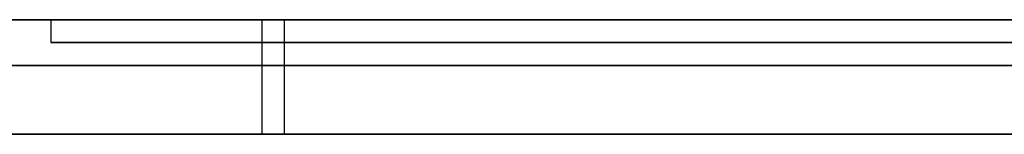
# Model space of a CAD drawing. Extents: x -3.09 to 3.09, y 0 to 2.31.
# Tile 118 of 177: x -1.941621 to -1.937327, y 2.2345 to 2.235. Entities that reach past the tile are written whole.
import ezdxf

# ---------------------------------------------------------------- set-up
doc = ezdxf.new("R2010")
doc.units = 0
doc.layers.get('0').update_dxf_attribs({"linetype": 'CONTINUOUS'})

# ---------------------------------------------------------------- blocks, each defined once
blk = doc.blocks.new('*U1')
at = {"extrusion": (0, 1, 0)}
for p, q in [((3.018, 2.235, -0.83), (-3.018, 2.235, -0.83)), ((-3.018, 2.235, 0.83), (3.018, 2.235, 0.83)), ((-2.798, 2.235, -0.725), (-1.678, 2.235, -0.725)), ((-1.678, 2.235, -0.365), (-2.798, 2.235, -0.365)), ((-1.8762567, 2.235, -0.0015024), (-1.9414848, 2.235, -0.0015024)), ((-1.9414848, 2.235, -0.0015024), (-1.9414848, 2.235, -0.0915024)), ((-1.9414848, 2.235, -0.0915024), (-1.8772828, 2.235, -0.0915024)), ((-1.9414848, 2.2349, -0.0015024), (-1.8762567, 2.2349, -0.0015024)), ((-1.9414848, 2.2349, -0.0915024), (-1.9414848, 2.2349, -0.0015024)), ((-1.8772828, 2.2349, -0.0915024), (-1.9414848, 2.2349, -0.0915024)), ((-1.678, 2.2348, -0.725), (-2.798, 2.2348, -0.725)), ((-2.798, 2.2348, -0.365), (-1.678, 2.2348, -0.365)), ((-1.9799387, 2.2348, -0.4901622), (-1.9211632, 2.2348, -0.6146928)), ((-1.9176122, 2.2348, -0.5888561), (-1.9758979, 2.2348, -0.4646928)), ((-1.9211632, 2.2345, -0.6146928), (-1.9799387, 2.2345, -0.4901622)), ((-1.9758979, 2.2345, -0.4646928), (-1.9176122, 2.2345, -0.5888561))]:
    blk.add_line(p, q, dxfattribs=at)
for p, q in [((3.018, 2.235, -0.83), (-3.018, 2.235, -0.83)), ((-2.798, 2.235, -0.725), (-1.678, 2.235, -0.725)), ((-1.9414848, 2.235, -0.0915024), (-1.8772828, 2.235, -0.0915024)), ((-1.9414848, 2.235, -0.0915024), (-1.9414848, 2.2349, -0.0915024)), ((-1.9405649, 2.235, -0.2559282), (-1.9405649, 2.2345, -0.2559282)), ((-1.9405649, 2.235, -0.2559282), (-1.9405649, 2.2345, -0.2559282)), ((-1.940467, 2.235, -0.1826547), (-1.940467, 2.2345, -0.1826547)), ((-1.940467, 2.235, -0.1826547), (-1.940467, 2.2345, -0.1826547)), ((-1.8772828, 2.2349, -0.0915024), (-1.9414848, 2.2349, -0.0915024)), ((-1.678, 2.2348, -0.725), (-2.798, 2.2348, -0.725))]:
    blk.add_line(p, q)
at = {"extrusion": (0, 0, -1)}
for p, q in [((-3.018, 2.235, 0.83), (3.018, 2.235, 0.83)), ((-1.678, 2.235, -0.365), (-2.798, 2.235, -0.365)), ((-1.8762567, 2.235, -0.0015024), (-1.9414848, 2.235, -0.0015024)), ((-1.9414848, 2.235, -0.0015024), (-1.9414848, 2.2349, -0.0015024)), ((-1.9414848, 2.2349, -0.0015024), (-1.8762567, 2.2349, -0.0015024)), ((-2.798, 2.2348, -0.365), (-1.678, 2.2348, -0.365))]:
    blk.add_line(p, q, dxfattribs=at)
at = {"extrusion": (1, 0, 0)}
for p, q in [((-1.9414848, 2.235, -0.0015024), (-1.9414848, 2.235, -0.0915024)), ((-1.9414848, 2.235, -0.0015024), (-1.9414848, 2.2349, -0.0015024)), ((-1.9414848, 2.235, -0.0915024), (-1.9414848, 2.2349, -0.0915024)), ((-1.9414848, 2.2349, -0.0915024), (-1.9414848, 2.2349, -0.0015024))]:
    blk.add_line(p, q, dxfattribs=at)
at = {"extrusion": (0.904334, 0, 0.426825)}
for p, q in [((-1.9799387, 2.2348, -0.4901622), (-1.9211632, 2.2348, -0.6146928)), ((-1.9211632, 2.2345, -0.6146928), (-1.9799387, 2.2345, -0.4901622))]:
    blk.add_line(p, q, dxfattribs=at)
at = {"extrusion": (-0.905223, 0, -0.424937)}
for p, q in [((-1.9176122, 2.2348, -0.5888561), (-1.9758979, 2.2348, -0.4646928)), ((-1.9758979, 2.2345, -0.4646928), (-1.9176122, 2.2345, -0.5888561))]:
    blk.add_line(p, q, dxfattribs=at)
for points in [[(-1.94169, 2.235, -0.277702), (-1.94136, 2.235, -0.277533), (-1.94104, 2.235, -0.277361), (-1.94072, 2.235, -0.277186), (-1.9404, 2.235, -0.277007), (-1.94008, 2.235, -0.276825), (-1.93977, 2.235, -0.27664), (-1.93946, 2.235, -0.276451), (-1.93915, 2.235, -0.276258), (-1.93885, 2.235, -0.276062), (-1.93855, 2.235, -0.275863), (-1.93825, 2.235, -0.275661), (-1.93795, 2.235, -0.275455), (-1.93765, 2.235, -0.275245), (-1.93736, 2.235, -0.275032), (-1.93707, 2.235, -0.274816)], [(-1.93727, 2.235, -0.163493), (-1.93756, 2.235, -0.163282), (-1.93785, 2.235, -0.163074), (-1.93814, 2.235, -0.16287), (-1.93844, 2.235, -0.16267), (-1.93874, 2.235, -0.162472), (-1.93904, 2.235, -0.162278), (-1.93935, 2.235, -0.162087), (-1.93965, 2.235, -0.1619), (-1.93996, 2.235, -0.161715), (-1.94028, 2.235, -0.161534), (-1.94059, 2.235, -0.161357), (-1.94091, 2.235, -0.161183), (-1.94123, 2.235, -0.161012), (-1.94155, 2.235, -0.160844), (-1.94187, 2.235, -0.16068)], [(-1.94165, 2.235, -0.180249), (-1.94158, 2.235, -0.180369), (-1.94151, 2.235, -0.18049), (-1.94145, 2.235, -0.180612), (-1.94138, 2.235, -0.180734), (-1.94132, 2.235, -0.180857), (-1.94126, 2.235, -0.180981), (-1.94119, 2.235, -0.181106), (-1.94113, 2.235, -0.181231), (-1.94107, 2.235, -0.181357), (-1.941, 2.235, -0.181483), (-1.94094, 2.235, -0.181611), (-1.94088, 2.235, -0.181739), (-1.94082, 2.235, -0.181867), (-1.94076, 2.235, -0.181997), (-1.9407, 2.235, -0.182127), (-1.94064, 2.235, -0.182258), (-1.94058, 2.235, -0.182389), (-1.94052, 2.235, -0.182522), (-1.94047, 2.235, -0.182655)], [(-1.94056, 2.235, -0.255928), (-1.94062, 2.235, -0.256059), (-1.94068, 2.235, -0.256189), (-1.94075, 2.235, -0.256319), (-1.94081, 2.235, -0.256448), (-1.94087, 2.235, -0.256576), (-1.94093, 2.235, -0.256704), (-1.94099, 2.235, -0.25683), (-1.94105, 2.235, -0.256957), (-1.94112, 2.235, -0.257082), (-1.94118, 2.235, -0.257207), (-1.94125, 2.235, -0.257331), (-1.94131, 2.235, -0.257454), (-1.94138, 2.235, -0.257577), (-1.94144, 2.235, -0.257699), (-1.94151, 2.235, -0.25782), (-1.94157, 2.235, -0.257941), (-1.94164, 2.235, -0.258061)], [(-1.94169, 2.235, -0.277702), (-1.94136, 2.235, -0.277533), (-1.94104, 2.235, -0.277361), (-1.94072, 2.235, -0.277186), (-1.9404, 2.235, -0.277007), (-1.94008, 2.235, -0.276825), (-1.93977, 2.235, -0.27664), (-1.93946, 2.235, -0.276451), (-1.93915, 2.235, -0.276258), (-1.93885, 2.235, -0.276062), (-1.93855, 2.235, -0.275863), (-1.93825, 2.235, -0.275661), (-1.93795, 2.235, -0.275455), (-1.93765, 2.235, -0.275245), (-1.93736, 2.235, -0.275032), (-1.93707, 2.235, -0.274816)], [(-1.93727, 2.235, -0.163493), (-1.93756, 2.235, -0.163282), (-1.93785, 2.235, -0.163074), (-1.93814, 2.235, -0.16287), (-1.93844, 2.235, -0.16267), (-1.93874, 2.235, -0.162472), (-1.93904, 2.235, -0.162278), (-1.93935, 2.235, -0.162087), (-1.93965, 2.235, -0.1619), (-1.93996, 2.235, -0.161715), (-1.94028, 2.235, -0.161534), (-1.94059, 2.235, -0.161357), (-1.94091, 2.235, -0.161183), (-1.94123, 2.235, -0.161012), (-1.94155, 2.235, -0.160844), (-1.94187, 2.235, -0.16068)], [(-1.94056, 2.235, -0.255928), (-1.94062, 2.235, -0.256059), (-1.94068, 2.235, -0.256189), (-1.94075, 2.235, -0.256319), (-1.94081, 2.235, -0.256448), (-1.94087, 2.235, -0.256576), (-1.94093, 2.235, -0.256704), (-1.94099, 2.235, -0.25683), (-1.94105, 2.235, -0.256957), (-1.94112, 2.235, -0.257082), (-1.94118, 2.235, -0.257207), (-1.94125, 2.235, -0.257331), (-1.94131, 2.235, -0.257454), (-1.94138, 2.235, -0.257577), (-1.94144, 2.235, -0.257699), (-1.94151, 2.235, -0.25782), (-1.94157, 2.235, -0.257941), (-1.94164, 2.235, -0.258061)], [(-1.94165, 2.235, -0.180249), (-1.94158, 2.235, -0.180369), (-1.94151, 2.235, -0.18049), (-1.94145, 2.235, -0.180612), (-1.94138, 2.235, -0.180734), (-1.94132, 2.235, -0.180857), (-1.94126, 2.235, -0.180981), (-1.94119, 2.235, -0.181106), (-1.94113, 2.235, -0.181231), (-1.94107, 2.235, -0.181357), (-1.941, 2.235, -0.181483), (-1.94094, 2.235, -0.181611), (-1.94088, 2.235, -0.181739), (-1.94082, 2.235, -0.181867), (-1.94076, 2.235, -0.181997), (-1.9407, 2.235, -0.182127), (-1.94064, 2.235, -0.182258), (-1.94058, 2.235, -0.182389), (-1.94052, 2.235, -0.182522), (-1.94047, 2.235, -0.182655)], [(-1.93731, 2.235, -0.244916), (-1.93734, 2.235, -0.24509), (-1.93737, 2.235, -0.245264), (-1.93741, 2.235, -0.245437), (-1.93744, 2.235, -0.245609), (-1.93747, 2.235, -0.245781), (-1.9375, 2.235, -0.245953), (-1.93754, 2.235, -0.246123), (-1.93757, 2.235, -0.246293), (-1.93761, 2.235, -0.246463), (-1.93764, 2.235, -0.246632), (-1.93768, 2.235, -0.2468), (-1.93771, 2.235, -0.246968), (-1.93775, 2.235, -0.247135), (-1.93778, 2.235, -0.247301), (-1.93782, 2.235, -0.247467), (-1.93786, 2.235, -0.247632), (-1.93789, 2.235, -0.247797), (-1.93793, 2.235, -0.247961), (-1.93797, 2.235, -0.248125), (-1.93801, 2.235, -0.248288), (-1.93805, 2.235, -0.24845), (-1.93809, 2.235, -0.248611), (-1.93813, 2.235, -0.248773), (-1.93817, 2.235, -0.248933), (-1.93821, 2.235, -0.249093), (-1.93825, 2.235, -0.249252), (-1.93829, 2.235, -0.249411), (-1.93833, 2.235, -0.249569), (-1.93837, 2.235, -0.249726), (-1.93842, 2.235, -0.249883), (-1.93846, 2.235, -0.250039), (-1.9385, 2.235, -0.250195), (-1.93855, 2.235, -0.25035), (-1.93859, 2.235, -0.250505), (-1.93864, 2.235, -0.250658), (-1.93868, 2.235, -0.250812), (-1.93873, 2.235, -0.250964), (-1.93877, 2.235, -0.251116), (-1.93882, 2.235, -0.251268), (-1.93886, 2.235, -0.251419), (-1.93891, 2.235, -0.251569), (-1.93896, 2.235, -0.251719), (-1.93901, 2.235, -0.251868), (-1.93905, 2.235, -0.252016), (-1.9391, 2.235, -0.252164), (-1.93915, 2.235, -0.252311), (-1.9392, 2.235, -0.252458), (-1.93925, 2.235, -0.252604), (-1.9393, 2.235, -0.252749), (-1.93935, 2.235, -0.252894), (-1.9394, 2.235, -0.253038), (-1.93945, 2.235, -0.253182), (-1.93951, 2.235, -0.253325), (-1.93956, 2.235, -0.253467), (-1.93961, 2.235, -0.253609), (-1.93966, 2.235, -0.25375), (-1.93972, 2.235, -0.253891), (-1.93977, 2.235, -0.254031), (-1.93983, 2.235, -0.25417), (-1.93988, 2.235, -0.254309), (-1.93993, 2.235, -0.254448), (-1.93999, 2.235, -0.254585), (-1.94005, 2.235, -0.254722), (-1.9401, 2.235, -0.254859), (-1.94016, 2.235, -0.254994), (-1.94022, 2.235, -0.25513), (-1.94027, 2.235, -0.255264), (-1.94033, 2.235, -0.255398), (-1.94039, 2.235, -0.255532), (-1.94045, 2.235, -0.255664), (-1.94051, 2.235, -0.255797), (-1.94056, 2.235, -0.255928)], [(-1.93731, 2.235, -0.244916), (-1.93734, 2.235, -0.24509), (-1.93737, 2.235, -0.245264), (-1.93741, 2.235, -0.245437), (-1.93744, 2.235, -0.245609), (-1.93747, 2.235, -0.245781), (-1.9375, 2.235, -0.245953), (-1.93754, 2.235, -0.246123), (-1.93757, 2.235, -0.246293), (-1.93761, 2.235, -0.246463), (-1.93764, 2.235, -0.246632), (-1.93768, 2.235, -0.2468), (-1.93771, 2.235, -0.246968), (-1.93775, 2.235, -0.247135), (-1.93778, 2.235, -0.247301), (-1.93782, 2.235, -0.247467), (-1.93786, 2.235, -0.247632), (-1.93789, 2.235, -0.247797), (-1.93793, 2.235, -0.247961), (-1.93797, 2.235, -0.248125), (-1.93801, 2.235, -0.248288), (-1.93805, 2.235, -0.24845), (-1.93809, 2.235, -0.248611), (-1.93813, 2.235, -0.248773), (-1.93817, 2.235, -0.248933), (-1.93821, 2.235, -0.249093), (-1.93825, 2.235, -0.249252), (-1.93829, 2.235, -0.249411), (-1.93833, 2.235, -0.249569), (-1.93837, 2.235, -0.249726), (-1.93842, 2.235, -0.249883), (-1.93846, 2.235, -0.250039), (-1.9385, 2.235, -0.250195), (-1.93855, 2.235, -0.25035), (-1.93859, 2.235, -0.250505), (-1.93864, 2.235, -0.250658), (-1.93868, 2.235, -0.250812), (-1.93873, 2.235, -0.250964), (-1.93877, 2.235, -0.251116), (-1.93882, 2.235, -0.251268), (-1.93886, 2.235, -0.251419), (-1.93891, 2.235, -0.251569), (-1.93896, 2.235, -0.251719), (-1.93901, 2.235, -0.251868), (-1.93905, 2.235, -0.252016), (-1.9391, 2.235, -0.252164), (-1.93915, 2.235, -0.252311), (-1.9392, 2.235, -0.252458), (-1.93925, 2.235, -0.252604), (-1.9393, 2.235, -0.252749), (-1.93935, 2.235, -0.252894), (-1.9394, 2.235, -0.253038), (-1.93945, 2.235, -0.253182), (-1.93951, 2.235, -0.253325), (-1.93956, 2.235, -0.253467), (-1.93961, 2.235, -0.253609), (-1.93966, 2.235, -0.25375), (-1.93972, 2.235, -0.253891), (-1.93977, 2.235, -0.254031), (-1.93983, 2.235, -0.25417), (-1.93988, 2.235, -0.254309), (-1.93993, 2.235, -0.254448), (-1.93999, 2.235, -0.254585), (-1.94005, 2.235, -0.254722), (-1.9401, 2.235, -0.254859), (-1.94016, 2.235, -0.254994), (-1.94022, 2.235, -0.25513), (-1.94027, 2.235, -0.255264), (-1.94033, 2.235, -0.255398), (-1.94039, 2.235, -0.255532), (-1.94045, 2.235, -0.255664), (-1.94051, 2.235, -0.255797), (-1.94056, 2.235, -0.255928)], [(-1.94047, 2.235, -0.182655), (-1.94041, 2.235, -0.182792), (-1.94035, 2.235, -0.182931), (-1.9403, 2.235, -0.183069), (-1.94024, 2.235, -0.183208), (-1.94018, 2.235, -0.183348), (-1.94013, 2.235, -0.183488), (-1.94007, 2.235, -0.183629), (-1.94002, 2.235, -0.18377), (-1.93997, 2.235, -0.183912), (-1.93991, 2.235, -0.184054), (-1.93986, 2.235, -0.184197), (-1.9398, 2.235, -0.18434), (-1.93975, 2.235, -0.184483), (-1.9397, 2.235, -0.184627), (-1.93965, 2.235, -0.184772), (-1.9396, 2.235, -0.184917), (-1.93954, 2.235, -0.185063), (-1.93949, 2.235, -0.185209), (-1.93944, 2.235, -0.185355), (-1.93939, 2.235, -0.185503), (-1.93934, 2.235, -0.18565), (-1.93929, 2.235, -0.185798), (-1.93925, 2.235, -0.185947), (-1.9392, 2.235, -0.186096), (-1.93915, 2.235, -0.186245), (-1.9391, 2.235, -0.186395), (-1.93905, 2.235, -0.186546), (-1.93901, 2.235, -0.186697), (-1.93896, 2.235, -0.186849), (-1.93891, 2.235, -0.187001), (-1.93887, 2.235, -0.187153), (-1.93882, 2.235, -0.187306), (-1.93878, 2.235, -0.18746), (-1.93873, 2.235, -0.187614), (-1.93869, 2.235, -0.187768), (-1.93864, 2.235, -0.187923), (-1.9386, 2.235, -0.188079), (-1.93856, 2.235, -0.188235), (-1.93851, 2.235, -0.188391), (-1.93847, 2.235, -0.188548), (-1.93843, 2.235, -0.188705), (-1.93839, 2.235, -0.188863), (-1.93834, 2.235, -0.189022), (-1.9383, 2.235, -0.189181), (-1.93826, 2.235, -0.18934), (-1.93822, 2.235, -0.1895), (-1.93818, 2.235, -0.189661), (-1.93814, 2.235, -0.189821), (-1.9381, 2.235, -0.189983), (-1.93806, 2.235, -0.190145), (-1.93803, 2.235, -0.190307), (-1.93799, 2.235, -0.19047), (-1.93795, 2.235, -0.190633), (-1.93791, 2.235, -0.190797), (-1.93788, 2.235, -0.190962), (-1.93784, 2.235, -0.191127), (-1.9378, 2.235, -0.191292), (-1.93777, 2.235, -0.191458), (-1.93773, 2.235, -0.191624), (-1.9377, 2.235, -0.191791), (-1.93766, 2.235, -0.191958), (-1.93763, 2.235, -0.192126), (-1.93759, 2.235, -0.192295), (-1.93756, 2.235, -0.192463), (-1.93753, 2.235, -0.192633), (-1.93749, 2.235, -0.192803), (-1.93746, 2.235, -0.192973), (-1.93743, 2.235, -0.193144), (-1.9374, 2.235, -0.193315), (-1.93737, 2.235, -0.193487), (-1.93734, 2.235, -0.193659), (-1.93731, 2.235, -0.193832)], [(-1.94047, 2.235, -0.182655), (-1.94041, 2.235, -0.182792), (-1.94035, 2.235, -0.182931), (-1.9403, 2.235, -0.183069), (-1.94024, 2.235, -0.183208), (-1.94018, 2.235, -0.183348), (-1.94013, 2.235, -0.183488), (-1.94007, 2.235, -0.183629), (-1.94002, 2.235, -0.18377), (-1.93997, 2.235, -0.183912), (-1.93991, 2.235, -0.184054), (-1.93986, 2.235, -0.184197), (-1.9398, 2.235, -0.18434), (-1.93975, 2.235, -0.184483), (-1.9397, 2.235, -0.184627), (-1.93965, 2.235, -0.184772), (-1.9396, 2.235, -0.184917), (-1.93954, 2.235, -0.185063), (-1.93949, 2.235, -0.185209), (-1.93944, 2.235, -0.185355), (-1.93939, 2.235, -0.185503), (-1.93934, 2.235, -0.18565), (-1.93929, 2.235, -0.185798), (-1.93925, 2.235, -0.185947), (-1.9392, 2.235, -0.186096), (-1.93915, 2.235, -0.186245), (-1.9391, 2.235, -0.186395), (-1.93905, 2.235, -0.186546), (-1.93901, 2.235, -0.186697), (-1.93896, 2.235, -0.186849), (-1.93891, 2.235, -0.187001), (-1.93887, 2.235, -0.187153), (-1.93882, 2.235, -0.187306), (-1.93878, 2.235, -0.18746), (-1.93873, 2.235, -0.187614), (-1.93869, 2.235, -0.187768), (-1.93864, 2.235, -0.187923), (-1.9386, 2.235, -0.188079), (-1.93856, 2.235, -0.188235), (-1.93851, 2.235, -0.188391), (-1.93847, 2.235, -0.188548), (-1.93843, 2.235, -0.188705), (-1.93839, 2.235, -0.188863), (-1.93834, 2.235, -0.189022), (-1.9383, 2.235, -0.189181), (-1.93826, 2.235, -0.18934), (-1.93822, 2.235, -0.1895), (-1.93818, 2.235, -0.189661), (-1.93814, 2.235, -0.189821), (-1.9381, 2.235, -0.189983), (-1.93806, 2.235, -0.190145), (-1.93803, 2.235, -0.190307), (-1.93799, 2.235, -0.19047), (-1.93795, 2.235, -0.190633), (-1.93791, 2.235, -0.190797), (-1.93788, 2.235, -0.190962), (-1.93784, 2.235, -0.191127), (-1.9378, 2.235, -0.191292), (-1.93777, 2.235, -0.191458), (-1.93773, 2.235, -0.191624), (-1.9377, 2.235, -0.191791), (-1.93766, 2.235, -0.191958), (-1.93763, 2.235, -0.192126), (-1.93759, 2.235, -0.192295), (-1.93756, 2.235, -0.192463), (-1.93753, 2.235, -0.192633), (-1.93749, 2.235, -0.192803), (-1.93746, 2.235, -0.192973), (-1.93743, 2.235, -0.193144), (-1.9374, 2.235, -0.193315), (-1.93737, 2.235, -0.193487), (-1.93734, 2.235, -0.193659), (-1.93731, 2.235, -0.193832)], [(-1.94168, 2.2345, -0.180183), (-1.94158, 2.2345, -0.180364), (-1.94148, 2.2345, -0.180546), (-1.94139, 2.2345, -0.180729), (-1.94129, 2.2345, -0.180915), (-1.94119, 2.2345, -0.181102), (-1.9411, 2.2345, -0.18129), (-1.94101, 2.2345, -0.18148), (-1.94091, 2.2345, -0.181672), (-1.94082, 2.2345, -0.181865), (-1.94073, 2.2345, -0.18206), (-1.94064, 2.2345, -0.182257), (-1.94055, 2.2345, -0.182455), (-1.94047, 2.2345, -0.182655)], [(-1.94056, 2.2345, -0.255928), (-1.94065, 2.2345, -0.256125), (-1.94075, 2.2345, -0.25632), (-1.94084, 2.2345, -0.256514), (-1.94093, 2.2345, -0.256706), (-1.94102, 2.2345, -0.256896), (-1.94112, 2.2345, -0.257085), (-1.94122, 2.2345, -0.257272), (-1.94131, 2.2345, -0.257458), (-1.94141, 2.2345, -0.257642), (-1.94151, 2.2345, -0.257825), (-1.94161, 2.2345, -0.258006), (-1.94171, 2.2345, -0.258186)], [(-1.93286, 2.2345, -0.270973), (-1.93323, 2.2345, -0.271377), (-1.93361, 2.2345, -0.271774), (-1.934, 2.2345, -0.272163), (-1.9344, 2.2345, -0.272544), (-1.9348, 2.2345, -0.272918), (-1.9352, 2.2345, -0.273283), (-1.93561, 2.2345, -0.273642), (-1.93603, 2.2345, -0.273992), (-1.93645, 2.2345, -0.274335), (-1.93688, 2.2345, -0.27467), (-1.93731, 2.2345, -0.274997), (-1.93775, 2.2345, -0.275317), (-1.9382, 2.2345, -0.275628), (-1.93865, 2.2345, -0.275933), (-1.93911, 2.2345, -0.276229), (-1.93957, 2.2345, -0.276518), (-1.94004, 2.2345, -0.276799), (-1.94051, 2.2345, -0.277072), (-1.94099, 2.2345, -0.277338), (-1.94148, 2.2345, -0.277596), (-1.94197, 2.2345, -0.277846)], [(-1.94167, 2.2345, -0.160783), (-1.94118, 2.2345, -0.161034), (-1.9407, 2.2345, -0.161293), (-1.94023, 2.2345, -0.16156), (-1.93976, 2.2345, -0.161834), (-1.9393, 2.2345, -0.162115), (-1.93885, 2.2345, -0.162404), (-1.9384, 2.2345, -0.162701), (-1.93795, 2.2345, -0.163005), (-1.93751, 2.2345, -0.163317), (-1.93708, 2.2345, -0.163636), (-1.93665, 2.2345, -0.163962), (-1.93622, 2.2345, -0.164296), (-1.93581, 2.2345, -0.164638), (-1.9354, 2.2345, -0.164987), (-1.93499, 2.2345, -0.165343), (-1.93459, 2.2345, -0.165707), (-1.93419, 2.2345, -0.166079), (-1.9338, 2.2345, -0.166458), (-1.93342, 2.2345, -0.166845), (-1.93304, 2.2345, -0.167239), (-1.93267, 2.2345, -0.16764)], [(-1.93286, 2.2345, -0.270973), (-1.93323, 2.2345, -0.271377), (-1.93361, 2.2345, -0.271774), (-1.934, 2.2345, -0.272163), (-1.9344, 2.2345, -0.272544), (-1.9348, 2.2345, -0.272918), (-1.9352, 2.2345, -0.273283), (-1.93561, 2.2345, -0.273642), (-1.93603, 2.2345, -0.273992), (-1.93645, 2.2345, -0.274335), (-1.93688, 2.2345, -0.27467), (-1.93731, 2.2345, -0.274997), (-1.93775, 2.2345, -0.275317), (-1.9382, 2.2345, -0.275628), (-1.93865, 2.2345, -0.275933), (-1.93911, 2.2345, -0.276229), (-1.93957, 2.2345, -0.276518), (-1.94004, 2.2345, -0.276799), (-1.94051, 2.2345, -0.277072), (-1.94099, 2.2345, -0.277338), (-1.94148, 2.2345, -0.277596), (-1.94197, 2.2345, -0.277846)], [(-1.94167, 2.2345, -0.160783), (-1.94118, 2.2345, -0.161034), (-1.9407, 2.2345, -0.161293), (-1.94023, 2.2345, -0.16156), (-1.93976, 2.2345, -0.161834), (-1.9393, 2.2345, -0.162115), (-1.93885, 2.2345, -0.162404), (-1.9384, 2.2345, -0.162701), (-1.93795, 2.2345, -0.163005), (-1.93751, 2.2345, -0.163317), (-1.93708, 2.2345, -0.163636), (-1.93665, 2.2345, -0.163962), (-1.93622, 2.2345, -0.164296), (-1.93581, 2.2345, -0.164638), (-1.9354, 2.2345, -0.164987), (-1.93499, 2.2345, -0.165343), (-1.93459, 2.2345, -0.165707), (-1.93419, 2.2345, -0.166079), (-1.9338, 2.2345, -0.166458), (-1.93342, 2.2345, -0.166845), (-1.93304, 2.2345, -0.167239), (-1.93267, 2.2345, -0.16764)], [(-1.94056, 2.2345, -0.255928), (-1.94065, 2.2345, -0.256125), (-1.94075, 2.2345, -0.25632), (-1.94084, 2.2345, -0.256514), (-1.94093, 2.2345, -0.256706), (-1.94102, 2.2345, -0.256896), (-1.94112, 2.2345, -0.257085), (-1.94122, 2.2345, -0.257272), (-1.94131, 2.2345, -0.257458), (-1.94141, 2.2345, -0.257642), (-1.94151, 2.2345, -0.257825), (-1.94161, 2.2345, -0.258006), (-1.94171, 2.2345, -0.258186)], [(-1.94168, 2.2345, -0.180183), (-1.94158, 2.2345, -0.180364), (-1.94148, 2.2345, -0.180546), (-1.94139, 2.2345, -0.180729), (-1.94129, 2.2345, -0.180915), (-1.94119, 2.2345, -0.181102), (-1.9411, 2.2345, -0.18129), (-1.94101, 2.2345, -0.18148), (-1.94091, 2.2345, -0.181672), (-1.94082, 2.2345, -0.181865), (-1.94073, 2.2345, -0.18206), (-1.94064, 2.2345, -0.182257), (-1.94055, 2.2345, -0.182455), (-1.94047, 2.2345, -0.182655)], [(-1.93731, 2.2345, -0.244883), (-1.93735, 2.2345, -0.245145), (-1.9374, 2.2345, -0.245406), (-1.93745, 2.2345, -0.245665), (-1.9375, 2.2345, -0.245923), (-1.93755, 2.2345, -0.24618), (-1.9376, 2.2345, -0.246435), (-1.93765, 2.2345, -0.246689), (-1.93771, 2.2345, -0.246941), (-1.93776, 2.2345, -0.247193), (-1.93781, 2.2345, -0.247442), (-1.93787, 2.2345, -0.247691), (-1.93793, 2.2345, -0.247938), (-1.93798, 2.2345, -0.248184), (-1.93804, 2.2345, -0.248428), (-1.9381, 2.2345, -0.248671), (-1.93816, 2.2345, -0.248913), (-1.93822, 2.2345, -0.249153), (-1.93829, 2.2345, -0.249392), (-1.93835, 2.2345, -0.24963), (-1.93841, 2.2345, -0.249866), (-1.93848, 2.2345, -0.250101), (-1.93854, 2.2345, -0.250334), (-1.93861, 2.2345, -0.250566), (-1.93868, 2.2345, -0.250797), (-1.93874, 2.2345, -0.251027), (-1.93881, 2.2345, -0.251255), (-1.93888, 2.2345, -0.251481), (-1.93896, 2.2345, -0.251707), (-1.93903, 2.2345, -0.251931), (-1.9391, 2.2345, -0.252153), (-1.93917, 2.2345, -0.252375), (-1.93925, 2.2345, -0.252595), (-1.93932, 2.2345, -0.252813), (-1.9394, 2.2345, -0.25303), (-1.93948, 2.2345, -0.253246), (-1.93956, 2.2345, -0.253461), (-1.93964, 2.2345, -0.253674), (-1.93972, 2.2345, -0.253886), (-1.9398, 2.2345, -0.254096), (-1.93988, 2.2345, -0.254305), (-1.93996, 2.2345, -0.254513), (-1.94004, 2.2345, -0.254719), (-1.94013, 2.2345, -0.254924), (-1.94021, 2.2345, -0.255127), (-1.9403, 2.2345, -0.25533), (-1.94039, 2.2345, -0.255531), (-1.94048, 2.2345, -0.25573), (-1.94056, 2.2345, -0.255928)], [(-1.93731, 2.2345, -0.244883), (-1.93735, 2.2345, -0.245145), (-1.9374, 2.2345, -0.245406), (-1.93745, 2.2345, -0.245665), (-1.9375, 2.2345, -0.245923), (-1.93755, 2.2345, -0.24618), (-1.9376, 2.2345, -0.246435), (-1.93765, 2.2345, -0.246689), (-1.93771, 2.2345, -0.246941), (-1.93776, 2.2345, -0.247193), (-1.93781, 2.2345, -0.247442), (-1.93787, 2.2345, -0.247691), (-1.93793, 2.2345, -0.247938), (-1.93798, 2.2345, -0.248184), (-1.93804, 2.2345, -0.248428), (-1.9381, 2.2345, -0.248671), (-1.93816, 2.2345, -0.248913), (-1.93822, 2.2345, -0.249153), (-1.93829, 2.2345, -0.249392), (-1.93835, 2.2345, -0.24963), (-1.93841, 2.2345, -0.249866), (-1.93848, 2.2345, -0.250101), (-1.93854, 2.2345, -0.250334), (-1.93861, 2.2345, -0.250566), (-1.93868, 2.2345, -0.250797), (-1.93874, 2.2345, -0.251027), (-1.93881, 2.2345, -0.251255), (-1.93888, 2.2345, -0.251481), (-1.93896, 2.2345, -0.251707), (-1.93903, 2.2345, -0.251931), (-1.9391, 2.2345, -0.252153), (-1.93917, 2.2345, -0.252375), (-1.93925, 2.2345, -0.252595), (-1.93932, 2.2345, -0.252813), (-1.9394, 2.2345, -0.25303), (-1.93948, 2.2345, -0.253246), (-1.93956, 2.2345, -0.253461), (-1.93964, 2.2345, -0.253674), (-1.93972, 2.2345, -0.253886), (-1.9398, 2.2345, -0.254096), (-1.93988, 2.2345, -0.254305), (-1.93996, 2.2345, -0.254513), (-1.94004, 2.2345, -0.254719), (-1.94013, 2.2345, -0.254924), (-1.94021, 2.2345, -0.255127), (-1.9403, 2.2345, -0.25533), (-1.94039, 2.2345, -0.255531), (-1.94048, 2.2345, -0.25573), (-1.94056, 2.2345, -0.255928)], [(-1.94047, 2.2345, -0.182655), (-1.94038, 2.2345, -0.182862), (-1.9403, 2.2345, -0.18307), (-1.94021, 2.2345, -0.18328), (-1.94013, 2.2345, -0.18349), (-1.94005, 2.2345, -0.183702), (-1.93996, 2.2345, -0.183915), (-1.93988, 2.2345, -0.184129), (-1.9398, 2.2345, -0.184344), (-1.93972, 2.2345, -0.18456), (-1.93965, 2.2345, -0.184778), (-1.93957, 2.2345, -0.184996), (-1.93949, 2.2345, -0.185216), (-1.93942, 2.2345, -0.185436), (-1.93934, 2.2345, -0.185658), (-1.93927, 2.2345, -0.185881), (-1.93919, 2.2345, -0.186105), (-1.93912, 2.2345, -0.18633), (-1.93905, 2.2345, -0.186557), (-1.93898, 2.2345, -0.186784), (-1.93891, 2.2345, -0.187013), (-1.93884, 2.2345, -0.187242), (-1.93877, 2.2345, -0.187473), (-1.9387, 2.2345, -0.187705), (-1.93864, 2.2345, -0.187938), (-1.93857, 2.2345, -0.188172), (-1.93851, 2.2345, -0.188407), (-1.93844, 2.2345, -0.188643), (-1.93838, 2.2345, -0.188881), (-1.93832, 2.2345, -0.189119), (-1.93826, 2.2345, -0.189359), (-1.9382, 2.2345, -0.1896), (-1.93814, 2.2345, -0.189842), (-1.93808, 2.2345, -0.190085), (-1.93802, 2.2345, -0.190329), (-1.93796, 2.2345, -0.190574), (-1.93791, 2.2345, -0.190821), (-1.93785, 2.2345, -0.191068), (-1.9378, 2.2345, -0.191317), (-1.93774, 2.2345, -0.191567), (-1.93769, 2.2345, -0.191817), (-1.93764, 2.2345, -0.192069), (-1.93759, 2.2345, -0.192322), (-1.93754, 2.2345, -0.192577), (-1.93749, 2.2345, -0.192832), (-1.93744, 2.2345, -0.193088), (-1.93739, 2.2345, -0.193346), (-1.93735, 2.2345, -0.193605), (-1.9373, 2.2345, -0.193864)], [(-1.94047, 2.2345, -0.182655), (-1.94038, 2.2345, -0.182862), (-1.9403, 2.2345, -0.18307), (-1.94021, 2.2345, -0.18328), (-1.94013, 2.2345, -0.18349), (-1.94005, 2.2345, -0.183702), (-1.93996, 2.2345, -0.183915), (-1.93988, 2.2345, -0.184129), (-1.9398, 2.2345, -0.184344), (-1.93972, 2.2345, -0.18456), (-1.93965, 2.2345, -0.184778), (-1.93957, 2.2345, -0.184996), (-1.93949, 2.2345, -0.185216), (-1.93942, 2.2345, -0.185436), (-1.93934, 2.2345, -0.185658), (-1.93927, 2.2345, -0.185881), (-1.93919, 2.2345, -0.186105), (-1.93912, 2.2345, -0.18633), (-1.93905, 2.2345, -0.186557), (-1.93898, 2.2345, -0.186784), (-1.93891, 2.2345, -0.187013), (-1.93884, 2.2345, -0.187242), (-1.93877, 2.2345, -0.187473), (-1.9387, 2.2345, -0.187705), (-1.93864, 2.2345, -0.187938), (-1.93857, 2.2345, -0.188172), (-1.93851, 2.2345, -0.188407), (-1.93844, 2.2345, -0.188643), (-1.93838, 2.2345, -0.188881), (-1.93832, 2.2345, -0.189119), (-1.93826, 2.2345, -0.189359), (-1.9382, 2.2345, -0.1896), (-1.93814, 2.2345, -0.189842), (-1.93808, 2.2345, -0.190085), (-1.93802, 2.2345, -0.190329), (-1.93796, 2.2345, -0.190574), (-1.93791, 2.2345, -0.190821), (-1.93785, 2.2345, -0.191068), (-1.9378, 2.2345, -0.191317), (-1.93774, 2.2345, -0.191567), (-1.93769, 2.2345, -0.191817), (-1.93764, 2.2345, -0.192069), (-1.93759, 2.2345, -0.192322), (-1.93754, 2.2345, -0.192577), (-1.93749, 2.2345, -0.192832), (-1.93744, 2.2345, -0.193088), (-1.93739, 2.2345, -0.193346), (-1.93735, 2.2345, -0.193605), (-1.9373, 2.2345, -0.193864)]]:
    blk.add_polyline3d(points)

msp = doc.modelspace()

# ---------------------------------------------------------------- block references
msp.add_blockref('*U1', (0, 0))

doc.saveas('drawing.dxf')
